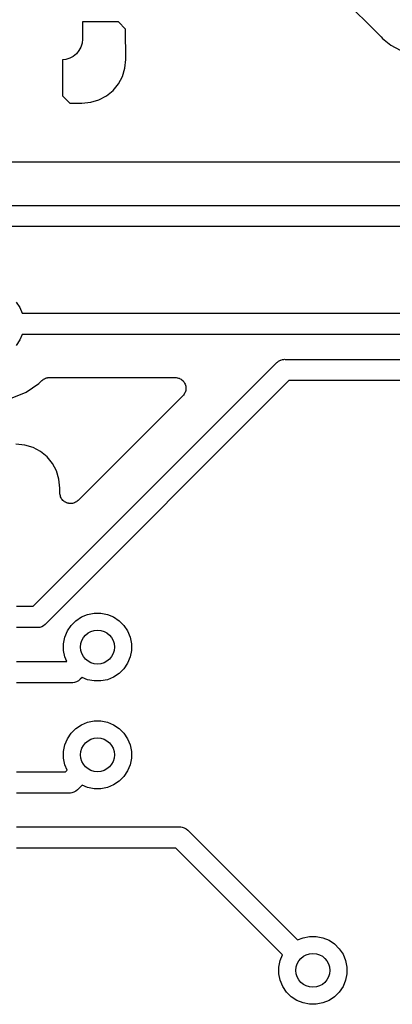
# Model space of a CAD drawing. Extents: x 4.65 to 8.46, y -5.31 to -3.29.
# Tile 34 of 47: x 7.36 to 7.54, y -4.87 to -4.41. Entities that reach past the tile are written whole.
import ezdxf

# ---------------------------------------------------------------- set-up
doc = ezdxf.new("R2010")
doc.units = 0
doc.header["$MEASUREMENT"] = 0
doc.layers.add('BLACK', color=7, linetype='CONTINUOUS')

msp = doc.modelspace()

# ---------------------------------------------------------------- linework, layer by layer
at = {"layer": 'BLACK', "linetype": 'CONTINUOUS'}
for p, q in [((7.50197, -4.38721), (7.53134, -4.41658)), ((7.39301, -4.41), (7.39301, -4.41796)), ((7.40969, -4.41), (7.39301, -4.41)), ((7.41303, -4.41334), (7.40969, -4.41)), ((7.41313, -4.42733), (7.41303, -4.41334)), ((7.53134, -4.41658), (7.53139, -4.41663)), ((7.53139, -4.41663), (7.53152, -4.4168)), ((7.53152, -4.4168), (7.53167, -4.41695)), ((7.53167, -4.41695), (7.53229, -4.41771)), ((7.39228, -4.42164), (7.39139, -4.42329)), ((7.39283, -4.41983), (7.39228, -4.42164)), ((7.39301, -4.41796), (7.39283, -4.41983)), ((7.53229, -4.41771), (7.53609, -4.42082)), ((7.53609, -4.42082), (7.54042, -4.42314)), ((7.38875, -4.42594), (7.38709, -4.42683)), ((7.3902, -4.42475), (7.38875, -4.42594)), ((7.39139, -4.42329), (7.3902, -4.42475)), ((7.38529, -4.42737), (7.38382, -4.42752)), ((7.38382, -4.42752), (7.38382, -4.44424)), ((7.38709, -4.42683), (7.38529, -4.42737)), ((7.41272, -4.43148), (7.41313, -4.42733)), ((7.40972, -4.43872), (7.41158, -4.43525)), ((7.41158, -4.43525), (7.41272, -4.43148)), ((7.40722, -4.44177), (7.40972, -4.43872)), ((7.38382, -4.44424), (7.38717, -4.44759)), ((7.4007, -4.44613), (7.40418, -4.44427)), ((7.40418, -4.44427), (7.40722, -4.44177)), ((7.38717, -4.44759), (7.3928, -4.44768)), ((7.3928, -4.44768), (7.39693, -4.44727)), ((7.39693, -4.44727), (7.4007, -4.44613)), ((7.71248, -4.47508), (7.22771, -4.47508)), ((7.21501, -4.49508), (7.72283, -4.49508)), ((7.72463, -4.50492), (7.21501, -4.50492)), ((7.36223, -4.53996), (7.36396, -4.54254)), ((7.36396, -4.54254), (7.36501, -4.54508)), ((7.36501, -4.54508), (7.74796, -4.54508)), ((7.36396, -4.55746), (7.36223, -4.56004)), ((7.36501, -4.55492), (7.36396, -4.55746)), ((7.74976, -4.55492), (7.36501, -4.55492)), ((7.48316, -4.56815), (7.48331, -4.56796)), ((7.48331, -4.56796), (7.48355, -4.56776)), ((7.48355, -4.56776), (7.48406, -4.56734)), ((7.48406, -4.56734), (7.48492, -4.56689)), ((7.48492, -4.56689), (7.48507, -4.56684)), ((7.48507, -4.56684), (7.48585, -4.56661)), ((7.48585, -4.56661), (7.48657, -4.56654)), ((7.48657, -4.56654), (7.48681, -4.56651)), ((7.48657, -4.56654), (7.48657, -4.56654)), ((7.48681, -4.56651), (7.48705, -4.56654)), ((7.48705, -4.56654), (7.66346, -4.56654)), ((7.37021, -4.6811), (7.48316, -4.56815)), ((7.37279, -4.57777), (7.37417, -4.57639)), ((7.37417, -4.57639), (7.37418, -4.57637)), ((7.37418, -4.57637), (7.37422, -4.57634)), ((7.37418, -4.57637), (7.37418, -4.57637)), ((7.37418, -4.57637), (7.37418, -4.57637)), ((7.37422, -4.57634), (7.37458, -4.57605)), ((7.37458, -4.57605), (7.37494, -4.57576)), ((7.37494, -4.57576), (7.37496, -4.57574)), ((7.37496, -4.57574), (7.37498, -4.57573)), ((7.37498, -4.57573), (7.37539, -4.57552)), ((7.37539, -4.57552), (7.3758, -4.5753)), ((7.3758, -4.5753), (7.37582, -4.57529)), ((7.37582, -4.57529), (7.37585, -4.57528)), ((7.37585, -4.57528), (7.37629, -4.57515)), ((7.48885, -4.57638), (7.37589, -4.68933)), ((7.37629, -4.57515), (7.37673, -4.57502)), ((7.37673, -4.57502), (7.37676, -4.57501)), ((7.37676, -4.57501), (7.37679, -4.57501)), ((7.37679, -4.57501), (7.37724, -4.57497)), ((7.37724, -4.57497), (7.37771, -4.57492)), ((7.37771, -4.57492), (7.43603, -4.57492)), ((7.43603, -4.57492), (7.43608, -4.57492)), ((7.43608, -4.57492), (7.43608, -4.57492)), ((7.43608, -4.57492), (7.43608, -4.57492)), ((7.43608, -4.57492), (7.4361, -4.57492)), ((7.4361, -4.57492), (7.43658, -4.57498)), ((7.43658, -4.57498), (7.43705, -4.57503)), ((7.43705, -4.57503), (7.43706, -4.57503)), ((7.43706, -4.57503), (7.43707, -4.57503)), ((7.43707, -4.57503), (7.43753, -4.57518)), ((7.43753, -4.57518), (7.43799, -4.57532)), ((7.43799, -4.57532), (7.43799, -4.57532)), ((7.43799, -4.57532), (7.438, -4.57533)), ((7.438, -4.57533), (7.43842, -4.57556)), ((7.43842, -4.57556), (7.43884, -4.57579)), ((7.43884, -4.57579), (7.43885, -4.57579)), ((7.43885, -4.57579), (7.43886, -4.5758)), ((7.43886, -4.5758), (7.43922, -4.5761)), ((7.43922, -4.5761), (7.43959, -4.57641)), ((7.43959, -4.57641), (7.4396, -4.57642)), ((7.4396, -4.57642), (7.4396, -4.57642)), ((7.4396, -4.57642), (7.4399, -4.57679)), ((7.4399, -4.57679), (7.44021, -4.57717)), ((7.44021, -4.57717), (7.44021, -4.57718)), ((7.44021, -4.57718), (7.44022, -4.57718)), ((7.44022, -4.57718), (7.44044, -4.57761)), ((7.66166, -4.57638), (7.48885, -4.57638)), ((7.36043, -4.58437), (7.36693, -4.58168)), ((7.36693, -4.58168), (7.37279, -4.57777)), ((7.44044, -4.57761), (7.44066, -4.57803)), ((7.44079, -4.58138), (7.44065, -4.58184)), ((7.44066, -4.57803), (7.44066, -4.57804)), ((7.44066, -4.57804), (7.44067, -4.57805)), ((7.44067, -4.57805), (7.4408, -4.57851)), ((7.44093, -4.58093), (7.44079, -4.58138)), ((7.4408, -4.57851), (7.44094, -4.57897)), ((7.44098, -4.58043), (7.44093, -4.58091)), ((7.44093, -4.58091), (7.44093, -4.58092)), ((7.44093, -4.58092), (7.44093, -4.58093)), ((7.44094, -4.57897), (7.44094, -4.57898)), ((7.44094, -4.57898), (7.44094, -4.57898)), ((7.44094, -4.57898), (7.44099, -4.57946)), ((7.44103, -4.57996), (7.44098, -4.58043)), ((7.44099, -4.57946), (7.44103, -4.57994)), ((7.44103, -4.57994), (7.44103, -4.57995)), ((7.44103, -4.57995), (7.44103, -4.57996)), ((7.43957, -4.58346), (7.39106, -4.63197)), ((7.43987, -4.58308), (7.43957, -4.58346)), ((7.44018, -4.58272), (7.43987, -4.58308)), ((7.44019, -4.5827), (7.44018, -4.58271)), ((7.44018, -4.58271), (7.44018, -4.58272)), ((7.44041, -4.58228), (7.44019, -4.5827)), ((7.44064, -4.58186), (7.44041, -4.58228)), ((7.44065, -4.58184), (7.44064, -4.58185)), ((7.44064, -4.58185), (7.44064, -4.58186)), ((7.36632, -4.60627), (7.36216, -4.60586)), ((7.37009, -4.60742), (7.36632, -4.60627)), ((7.37357, -4.60927), (7.37009, -4.60742)), ((7.37661, -4.61177), (7.37357, -4.60927)), ((7.37911, -4.61482), (7.37661, -4.61177)), ((7.38097, -4.61829), (7.37911, -4.61482)), ((7.38211, -4.62206), (7.38097, -4.61829)), ((7.38252, -4.62623), (7.38211, -4.62206)), ((7.38252, -4.62843), (7.38252, -4.62623)), ((7.38257, -4.62891), (7.38252, -4.62843)), ((7.38261, -4.62938), (7.38257, -4.62891)), ((7.38262, -4.62939), (7.38261, -4.62938)), ((7.38262, -4.6294), (7.38262, -4.62939)), ((7.38276, -4.62986), (7.38262, -4.6294)), ((7.38289, -4.63032), (7.38276, -4.62986)), ((7.3829, -4.63033), (7.38289, -4.63032)), ((7.3829, -4.63034), (7.3829, -4.63033)), ((7.38312, -4.63076), (7.3829, -4.63034)), ((7.38335, -4.63118), (7.38312, -4.63076)), ((7.38335, -4.63119), (7.38335, -4.63118)), ((7.38336, -4.6312), (7.38335, -4.63119)), ((7.38366, -4.63157), (7.38336, -4.6312)), ((7.38396, -4.63194), (7.38366, -4.63157)), ((7.38397, -4.63195), (7.38396, -4.63194)), ((7.38434, -4.63226), (7.38397, -4.63195)), ((7.38397, -4.63195), (7.38397, -4.63195)), ((7.39101, -4.63201), (7.39063, -4.63231)), ((7.39102, -4.632), (7.39101, -4.63201)), ((7.39106, -4.63197), (7.39102, -4.632)), ((7.39102, -4.632), (7.39102, -4.632)), ((7.39102, -4.632), (7.39102, -4.632)), ((7.38471, -4.63257), (7.38434, -4.63226)), ((7.38472, -4.63257), (7.38471, -4.63257)), ((7.38473, -4.63258), (7.38472, -4.63257)), ((7.38515, -4.6328), (7.38473, -4.63258)), ((7.38557, -4.63303), (7.38515, -4.6328)), ((7.38558, -4.63304), (7.38557, -4.63303)), ((7.38605, -4.63318), (7.38558, -4.63304)), ((7.38558, -4.63304), (7.38558, -4.63304)), ((7.3865, -4.63332), (7.38605, -4.63318)), ((7.38651, -4.63333), (7.3865, -4.63332)), ((7.38652, -4.63333), (7.38651, -4.63333)), ((7.387, -4.63338), (7.38652, -4.63333)), ((7.38747, -4.63343), (7.387, -4.63338)), ((7.38748, -4.63343), (7.38747, -4.63343)), ((7.38749, -4.63343), (7.38748, -4.63343)), ((7.38796, -4.63339), (7.38749, -4.63343)), ((7.38844, -4.63334), (7.38796, -4.63339)), ((7.38845, -4.63334), (7.38844, -4.63334)), ((7.38846, -4.63334), (7.38845, -4.63334)), ((7.38891, -4.63321), (7.38846, -4.63334)), ((7.38938, -4.63307), (7.38891, -4.63321)), ((7.38939, -4.63307), (7.38938, -4.63307)), ((7.3894, -4.63307), (7.38939, -4.63307)), ((7.38982, -4.63284), (7.3894, -4.63307)), ((7.39025, -4.63262), (7.38982, -4.63284)), ((7.39026, -4.63261), (7.39025, -4.63262)), ((7.39025, -4.63262), (7.39025, -4.63262)), ((7.39063, -4.63231), (7.39026, -4.63261)), ((7.3624, -4.6811), (7.37021, -4.6811)), ((7.38996, -4.68777), (7.39254, -4.68604)), ((7.39254, -4.68604), (7.39541, -4.68486)), ((7.39541, -4.68486), (7.39845, -4.68425)), ((7.39845, -4.68425), (7.40155, -4.68425)), ((7.40155, -4.68425), (7.40459, -4.68486)), ((7.40459, -4.68486), (7.40746, -4.68604)), ((7.40746, -4.68604), (7.41004, -4.68777)), ((7.372, -4.69094), (7.3624, -4.69094)), ((7.37224, -4.69097), (7.372, -4.69094)), ((7.37249, -4.69094), (7.37224, -4.69097)), ((7.37321, -4.69087), (7.37249, -4.69094)), ((7.37249, -4.69094), (7.37249, -4.69094)), ((7.37414, -4.69059), (7.37321, -4.69087)), ((7.37499, -4.69014), (7.37414, -4.69059)), ((7.37574, -4.68952), (7.37499, -4.69014)), ((7.37589, -4.68933), (7.37574, -4.68952)), ((7.38604, -4.69254), (7.38777, -4.68996)), ((7.38777, -4.68996), (7.38996, -4.68777)), ((7.41004, -4.68777), (7.41223, -4.68996)), ((7.41223, -4.68996), (7.41396, -4.69254)), ((7.38425, -4.69845), (7.38486, -4.69541)), ((7.38486, -4.69541), (7.38604, -4.69254)), ((7.41396, -4.69254), (7.41514, -4.69541)), ((7.41514, -4.69541), (7.41575, -4.69845)), ((7.38425, -4.70155), (7.38425, -4.69845)), ((7.41575, -4.69845), (7.41575, -4.70155)), ((7.38486, -4.70459), (7.38425, -4.70155)), ((7.38573, -4.70669), (7.38486, -4.70459)), ((7.41514, -4.70459), (7.41396, -4.70746)), ((7.41575, -4.70155), (7.41514, -4.70459)), ((7.3624, -4.70669), (7.38573, -4.70669)), ((7.41396, -4.70746), (7.41223, -4.71004)), ((7.39287, -4.71409), (7.39204, -4.71492)), ((7.39541, -4.71514), (7.39287, -4.71409)), ((7.40746, -4.71396), (7.40459, -4.71514)), ((7.41004, -4.71223), (7.40746, -4.71396)), ((7.41223, -4.71004), (7.41004, -4.71223)), ((7.38814, -4.71654), (7.3624, -4.71654)), ((7.38839, -4.71656), (7.38814, -4.71654)), ((7.38863, -4.71654), (7.38839, -4.71656)), ((7.38935, -4.71646), (7.38863, -4.71654)), ((7.38863, -4.71654), (7.38863, -4.71654)), ((7.39028, -4.71618), (7.38935, -4.71646)), ((7.39113, -4.71573), (7.39028, -4.71618)), ((7.39188, -4.71511), (7.39113, -4.71573)), ((7.39204, -4.71492), (7.39188, -4.71511)), ((7.39845, -4.71575), (7.39541, -4.71514)), ((7.40155, -4.71575), (7.39845, -4.71575)), ((7.40459, -4.71514), (7.40155, -4.71575)), ((7.38996, -4.73777), (7.39254, -4.73604)), ((7.39254, -4.73604), (7.39541, -4.73486)), ((7.39541, -4.73486), (7.39845, -4.73425)), ((7.39845, -4.73425), (7.40155, -4.73425)), ((7.40155, -4.73425), (7.40459, -4.73486)), ((7.40459, -4.73486), (7.40746, -4.73604)), ((7.40746, -4.73604), (7.41004, -4.73777)), ((7.38604, -4.74254), (7.38777, -4.73996)), ((7.38777, -4.73996), (7.38996, -4.73777)), ((7.41004, -4.73777), (7.41223, -4.73996)), ((7.41223, -4.73996), (7.41396, -4.74254)), ((7.38425, -4.74845), (7.38486, -4.74541)), ((7.38486, -4.74541), (7.38604, -4.74254)), ((7.41396, -4.74254), (7.41514, -4.74541)), ((7.41514, -4.74541), (7.41575, -4.74845)), ((7.38425, -4.75155), (7.38425, -4.74845)), ((7.41575, -4.74845), (7.41575, -4.75155)), ((7.38486, -4.75459), (7.38425, -4.75155)), ((7.38591, -4.75713), (7.38486, -4.75459)), ((7.41514, -4.75459), (7.41396, -4.75746)), ((7.41575, -4.75155), (7.41514, -4.75459)), ((7.3624, -4.75787), (7.38517, -4.75787)), ((7.38517, -4.75787), (7.38591, -4.75713)), ((7.41396, -4.75746), (7.41223, -4.76004)), ((7.39287, -4.76409), (7.39086, -4.7661)), ((7.39541, -4.76514), (7.39287, -4.76409)), ((7.40746, -4.76396), (7.40459, -4.76514)), ((7.41004, -4.76223), (7.40746, -4.76396)), ((7.41223, -4.76004), (7.41004, -4.76223)), ((7.38696, -4.76772), (7.3624, -4.76772)), ((7.3872, -4.76774), (7.38696, -4.76772)), ((7.38745, -4.76772), (7.3872, -4.76774)), ((7.38817, -4.76765), (7.38745, -4.76772)), ((7.38745, -4.76772), (7.38745, -4.76772)), ((7.3891, -4.76736), (7.38817, -4.76765)), ((7.38995, -4.76691), (7.3891, -4.76736)), ((7.3907, -4.76629), (7.38995, -4.76691)), ((7.39086, -4.7661), (7.3907, -4.76629)), ((7.39845, -4.76575), (7.39541, -4.76514)), ((7.40155, -4.76575), (7.39845, -4.76575)), ((7.40459, -4.76514), (7.40155, -4.76575)), ((7.3624, -4.78346), (7.43814, -4.78346)), ((7.43814, -4.78346), (7.43839, -4.78344)), ((7.43839, -4.78344), (7.43863, -4.78346)), ((7.43863, -4.78346), (7.43863, -4.78346)), ((7.43863, -4.78346), (7.43935, -4.78354)), ((7.43935, -4.78354), (7.44028, -4.78382)), ((7.44028, -4.78382), (7.44113, -4.78427)), ((7.44113, -4.78427), (7.44188, -4.78489)), ((7.44188, -4.78489), (7.44204, -4.78508)), ((7.44204, -4.78508), (7.49287, -4.83591)), ((7.43635, -4.79331), (7.3624, -4.79331)), ((7.48591, -4.84287), (7.43635, -4.79331)), ((7.49287, -4.83591), (7.49541, -4.83486)), ((7.49541, -4.83486), (7.49845, -4.83425)), ((7.49845, -4.83425), (7.50155, -4.83425)), ((7.50155, -4.83425), (7.50459, -4.83486)), ((7.50459, -4.83486), (7.50746, -4.83604)), ((7.50746, -4.83604), (7.51004, -4.83777)), ((7.51004, -4.83777), (7.51223, -4.83996)), ((7.51223, -4.83996), (7.51396, -4.84254)), ((7.48425, -4.84845), (7.48486, -4.84541)), ((7.48486, -4.84541), (7.48591, -4.84287)), ((7.51396, -4.84254), (7.51514, -4.84541)), ((7.51514, -4.84541), (7.51575, -4.84845)), ((7.48425, -4.85155), (7.48425, -4.84845)), ((7.51575, -4.84845), (7.51575, -4.85155)), ((7.48486, -4.85459), (7.48425, -4.85155)), ((7.48604, -4.85746), (7.48486, -4.85459)), ((7.51514, -4.85459), (7.51396, -4.85746)), ((7.51575, -4.85155), (7.51514, -4.85459)), ((7.48777, -4.86004), (7.48604, -4.85746)), ((7.48996, -4.86223), (7.48777, -4.86004)), ((7.51223, -4.86004), (7.51004, -4.86223)), ((7.51396, -4.85746), (7.51223, -4.86004)), ((7.49254, -4.86396), (7.48996, -4.86223)), ((7.49541, -4.86514), (7.49254, -4.86396)), ((7.50746, -4.86396), (7.50459, -4.86514)), ((7.51004, -4.86223), (7.50746, -4.86396)), ((7.49845, -4.86575), (7.49541, -4.86514)), ((7.50155, -4.86575), (7.49845, -4.86575)), ((7.50459, -4.86514), (7.50155, -4.86575))]:
    msp.add_line(p, q, dxfattribs=at)
at = {"layer": 'BLACK'}
for centre in [(7.4, -4.7), (7.4, -4.75), (7.5, -4.85)]:
    msp.add_circle(centre, 0.00787, dxfattribs=at)

doc.saveas('drawing.dxf')
